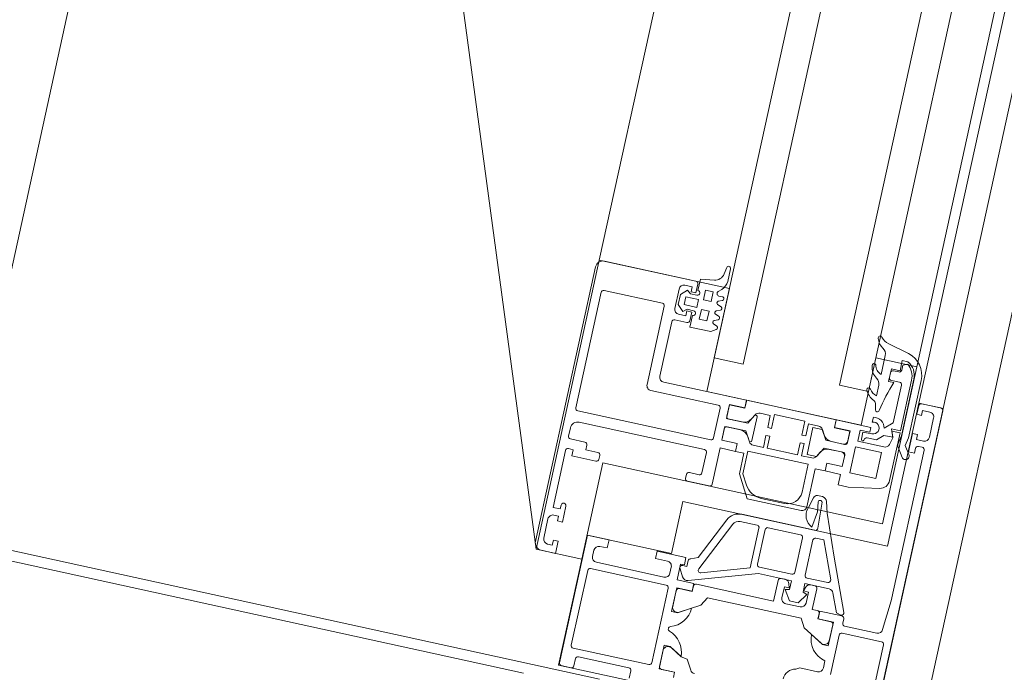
# Model space of a CAD drawing. Header units: metres. Extents: x 233012 to 233264, y 553571 to 554014.
# Tile 113 of 256: x 233196.482 to 233196.681, y 553801.069 to 553801.201. Entities that reach past the tile are written whole.
import ezdxf

# ---------------------------------------------------------------- set-up
doc = ezdxf.new("R2010")
doc.units = ezdxf.units.M
for name, color, linetype, lineweight in [('A-NL$1A_detailuitwerking', 252, 'Continuous', 5), ('A-NL30_stijlen_dorpels-pui', 252, 'Continuous', 5), ('A-NL30_wandopeningen', 252, 'Continuous', 5)]:
    doc.layers.add(name, color=color, linetype=linetype, lineweight=lineweight)

# ---------------------------------------------------------------- blocks, each defined once
blk = doc.blocks.new('NLRS_31_WI_CWP_aluminium raam_gen_mie - AWS 65 BS kiep-2839039-01_Situatie')
at = {"layer": 'A-NL$1A_detailuitwerking'}
for p, q in [((-0.2519996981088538, 0.05795019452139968), (-0.2519996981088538, 0.0549501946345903)), ((-0.1934996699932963, 0.05945019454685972), (-0.2504996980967, 0.05945019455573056)), ((-0.2494996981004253, 0.05795019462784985), (-0.2454996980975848, 0.05795019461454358)), ((-0.1919996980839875, 0.03895020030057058), (-0.1919996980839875, 0.05795022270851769)), ((-0.2504996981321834, 0.0559501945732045), (-0.2504996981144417, 0.05695019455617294)), ((-0.249499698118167, 0.05595019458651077), (-0.2504996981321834, 0.0559501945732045)), ((-0.2494996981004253, 0.05495019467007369), (-0.249499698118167, 0.05595019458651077)), ((-0.2444996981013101, 0.05595019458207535), (-0.2454996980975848, 0.05595019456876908)), ((-0.2454996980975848, 0.05595019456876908), (-0.2454996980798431, 0.05495019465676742)), ((-0.2444996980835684, 0.05695019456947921), (-0.2444996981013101, 0.05595019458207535)), ((-0.242999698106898, 0.05595019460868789), (-0.242999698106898, 0.05745019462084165)), ((-0.242999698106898, 0.05745019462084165), (-0.2311996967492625, 0.05745019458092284)), ((-0.2421996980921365, 0.05595019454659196), (-0.242999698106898, 0.05595019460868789)), ((-0.2306996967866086, 0.05595019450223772), (-0.2319996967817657, 0.05595019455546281)), ((-0.2319996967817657, 0.05595019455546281), (-0.231999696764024, 0.05095019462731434)), ((-0.2306996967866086, 0.05695019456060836), (-0.2306996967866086, 0.05595019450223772)), ((-0.2286996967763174, 0.05395019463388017), (-0.2286996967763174, 0.05695019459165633)), ((-0.2281997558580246, 0.05745013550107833), (-0.2264996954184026, 0.05745013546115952)), ((-0.2249996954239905, 0.05595013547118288), (-0.2249996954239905, 0.02995023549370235)), ((-0.2227996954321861, 0.02915019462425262), (-0.2227996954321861, 0.05675018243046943)), ((-0.2222996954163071, 0.0572501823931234), (-0.1982996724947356, 0.05725018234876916)), ((-0.1977996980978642, 0.05675020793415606), (-0.1977996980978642, 0.0446502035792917)), ((-0.2519996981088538, 0.0549501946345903), (-0.2494996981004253, 0.05495019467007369)), ((-0.2454996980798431, 0.05495019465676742), (-0.2421996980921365, 0.05495019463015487)), ((-0.2301996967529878, 0.05095019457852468), (-0.2301996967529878, 0.05345019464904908)), ((-0.2301996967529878, 0.05345019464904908), (-0.2291996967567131, 0.05345019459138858)), ((-0.2314996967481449, 0.05045019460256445), (-0.2306996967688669, 0.05045019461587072)), ((-0.273999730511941, 0.04895052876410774), (-0.273999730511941, 0.04695037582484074)), ((-0.2469998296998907, 0.04945028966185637), (-0.2734999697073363, 0.04945028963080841)), ((-0.2469998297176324, 0.04495028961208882), (-0.2469998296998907, 0.04945028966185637)), ((-0.2734997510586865, 0.04645039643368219), (-0.2719997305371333, 0.04645039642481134)), ((-0.2714997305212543, 0.04595039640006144), (-0.271499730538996, 0.0354504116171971)), ((-0.2699998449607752, 0.03165031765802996), (-0.2699998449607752, 0.04735029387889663)), ((-0.2694998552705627, 0.04785028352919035), (-0.25399981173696, 0.04785028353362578)), ((-0.2534998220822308, 0.04735029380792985), (-0.2534998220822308, 0.03165031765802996)), ((-0.2519998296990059, 0.03245034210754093), (-0.2519998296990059, 0.04648432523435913)), ((-0.2509997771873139, 0.04748437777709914), (-0.2496998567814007, 0.04748437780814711)), ((-0.2486998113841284, 0.04648433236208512), (-0.2486998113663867, 0.04495028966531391)), ((-0.2486998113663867, 0.04495028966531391), (-0.2469998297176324, 0.04495028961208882)), ((-0.1982997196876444, 0.04415018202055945), (-0.2145996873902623, 0.04415018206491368)), ((-0.2155996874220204, 0.04315018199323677), (-0.2155996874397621, 0.02915019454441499)), ((-0.2123996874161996, 0.04195019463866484), (-0.2010994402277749, 0.04195019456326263)), ((-0.1982996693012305, 0.04195019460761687), (-0.1942997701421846, 0.04195019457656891)), ((-0.2133996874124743, 0.02375019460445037), (-0.2133996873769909, 0.04095019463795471)), ((-0.200599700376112, 0.04145045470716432), (-0.2005997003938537, 0.03894993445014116)), ((-0.1992997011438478, 0.03945019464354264), (-0.1992997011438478, 0.0409501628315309)), ((-0.1973763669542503, 0.04145033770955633), (-0.1985641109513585, 0.04026259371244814)), ((-0.1985641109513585, 0.04026259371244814), (-0.1979498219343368, 0.03945033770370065)), ((-0.195323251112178, 0.04145033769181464), (-0.1973763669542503, 0.04145033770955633)), ((-0.1971498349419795, 0.03765036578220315), (-0.1971498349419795, 0.04025034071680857)), ((-0.1971498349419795, 0.04025034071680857), (-0.1955497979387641, 0.04025034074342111)), ((-0.1955497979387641, 0.04025034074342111), (-0.1955497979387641, 0.03765036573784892)), ((-0.1941354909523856, 0.04026257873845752), (-0.195323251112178, 0.04145033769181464)), ((-0.1947498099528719, 0.03945033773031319), (-0.1941354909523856, 0.04026257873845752)), ((-0.1932997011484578, 0.04095012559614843), (-0.1932997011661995, 0.03945019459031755)), ((-0.1989498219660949, 0.03815036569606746), (-0.201349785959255, 0.03815036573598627)), ((-0.201349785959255, 0.03815036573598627), (-0.201349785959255, 0.03385037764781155)), ((-0.2000999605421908, 0.03845019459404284), (-0.1982997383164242, 0.03845019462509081)), ((-0.1982997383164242, 0.03945019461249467), (-0.1992997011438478, 0.03945019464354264)), ((-0.1982997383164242, 0.03845019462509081), (-0.1982997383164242, 0.03945019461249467)), ((-0.1979498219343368, 0.03945033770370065), (-0.1979498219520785, 0.0381508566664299)), ((-0.1947498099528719, 0.03815086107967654), (-0.1947498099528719, 0.03945033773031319)), ((-0.1932997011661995, 0.03945019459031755), (-0.1942997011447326, 0.03945019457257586)), ((-0.1942997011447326, 0.03945019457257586), (-0.1942997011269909, 0.03845019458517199)), ((-0.1942997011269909, 0.03845019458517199), (-0.1924997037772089, 0.03845019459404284)), ((-0.19140688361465, 0.03815036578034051), (-0.1937498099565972, 0.03815036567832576)), ((-0.1910010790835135, 0.0353523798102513), (-0.19140688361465, 0.03815036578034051)), ((-0.199357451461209, 0.03505035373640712), (-0.1993574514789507, 0.03665035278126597)), ((-0.1993574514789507, 0.03665035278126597), (-0.1973574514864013, 0.03665035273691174)), ((-0.1973574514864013, 0.03665035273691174), (-0.1973574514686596, 0.03505035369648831)), ((-0.1955497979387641, 0.03765036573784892), (-0.1971498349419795, 0.03765036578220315)), ((-0.1953497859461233, 0.03505035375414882), (-0.1953497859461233, 0.03665035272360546)), ((-0.1953497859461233, 0.03665035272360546), (-0.1933497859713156, 0.03665035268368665)), ((-0.1933497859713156, 0.03665035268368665), (-0.1933497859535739, 0.03505035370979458)), ((-0.2719997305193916, 0.03495041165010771), (-0.2734997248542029, 0.03495041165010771)), ((-0.2471998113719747, 0.03495028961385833), (-0.2486998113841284, 0.03495028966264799)), ((-0.2486998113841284, 0.03495028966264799), (-0.2486998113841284, 0.03245033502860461)), ((-0.2471998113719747, 0.0289502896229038), (-0.2471998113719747, 0.03495028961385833)), ((-0.1973574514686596, 0.03505035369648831), (-0.199357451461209, 0.03505035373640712)), ((-0.1933497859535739, 0.03505035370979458), (-0.1953497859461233, 0.03505035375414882)), ((-0.1930785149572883, 0.03408549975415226), (-0.1925013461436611, 0.03345947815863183)), ((-0.2319996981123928, 0.03195019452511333), (-0.2319996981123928, 0.02745019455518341)), ((-0.2306996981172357, 0.03245019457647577), (-0.2314996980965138, 0.0324501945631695)), ((-0.2301996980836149, 0.02995023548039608), (-0.2301996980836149, 0.03195019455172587)), ((-0.201349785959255, 0.03385037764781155), (-0.2006963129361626, 0.03285080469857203)), ((-0.2000028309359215, 0.03285004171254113), (-0.1996963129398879, 0.03364995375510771)), ((-0.1990028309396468, 0.03365071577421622), (-0.1986963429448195, 0.03285080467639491)), ((-0.1980028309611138, 0.03285004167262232), (-0.1976963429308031, 0.03364995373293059)), ((-0.1970028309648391, 0.03365071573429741), (-0.1966963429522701, 0.03285080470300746)), ((-0.1960028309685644, 0.03285004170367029), (-0.1956963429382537, 0.03364995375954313)), ((-0.1950028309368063, 0.03365071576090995), (-0.1946963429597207, 0.03285080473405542)), ((-0.193949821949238, 0.03293069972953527), (-0.193949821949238, 0.03375070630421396)), ((-0.1906633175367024, 0.03265407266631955), (-0.1880256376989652, 0.03265407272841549)), ((-0.1879637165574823, 0.03344925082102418), (-0.1893313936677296, 0.03366355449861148)), ((-0.2539998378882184, 0.03115030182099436), (-0.2694998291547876, 0.0311503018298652)), ((-0.2496998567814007, 0.03145028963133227), (-0.2509997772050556, 0.03145028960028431)), ((-0.2704198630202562, 0.02945034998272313), (-0.2654996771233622, 0.02945052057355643)), ((-0.2704198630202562, 0.02627036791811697), (-0.2704198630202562, 0.02945034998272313)), ((-0.2703898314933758, 0.02893999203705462), (-0.2703894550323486, 0.02624006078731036)), ((-0.2664132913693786, 0.02944005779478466), (-0.2698898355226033, 0.02944005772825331)), ((-0.2654996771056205, 0.02825050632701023), (-0.267007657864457, 0.02563859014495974)), ((-0.2654996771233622, 0.02945052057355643), (-0.2654996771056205, 0.02825050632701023)), ((-0.2584997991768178, 0.02825029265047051), (-0.2584997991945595, 0.02945028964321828)), ((-0.2584997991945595, 0.02945028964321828), (-0.253579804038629, 0.02945028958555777)), ((-0.2569918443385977, 0.02563842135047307), (-0.2584997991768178, 0.02825029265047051)), ((-0.2541089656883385, 0.02944037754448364), (-0.2574190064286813, 0.02944037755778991)), ((-0.2536094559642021, 0.02624035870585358), (-0.2536089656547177, 0.02894028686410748)), ((-0.253579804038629, 0.02945028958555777), (-0.2535798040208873, 0.02627029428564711)), ((-0.2519998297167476, 0.02627029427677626), (-0.2519998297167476, 0.02975029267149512)), ((-0.2519998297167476, 0.02975029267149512), (-0.2486998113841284, 0.02975029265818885)), ((-0.2496493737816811, 0.02963330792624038), (-0.2511450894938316, 0.0287697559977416)), ((-0.2488993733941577, 0.02840030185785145), (-0.2488993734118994, 0.02920029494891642)), ((-0.247699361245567, 0.02840030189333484), (-0.2488993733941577, 0.02840030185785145)), ((-0.2486998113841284, 0.02975029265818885), (-0.2486998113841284, 0.02895028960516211)), ((-0.2486998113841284, 0.02895028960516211), (-0.2471998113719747, 0.0289502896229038)), ((-0.2254996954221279, 0.02945023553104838), (-0.2296996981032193, 0.02945023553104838)), ((-0.2160996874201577, 0.0286501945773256), (-0.2222996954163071, 0.02865019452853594)), ((-0.2703894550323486, 0.02624006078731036), (-0.2714998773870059, 0.02624006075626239)), ((-0.2670328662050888, 0.02562586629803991), (-0.2657143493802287, 0.02790960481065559)), ((-0.2583020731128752, 0.02794055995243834), (-0.2559824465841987, 0.02392244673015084)), ((-0.2524998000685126, 0.02624031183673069), (-0.2536094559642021, 0.02624035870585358)), ((-0.2535798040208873, 0.02627029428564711), (-0.2519998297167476, 0.02627029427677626)), ((-0.2516360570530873, 0.0275244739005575), (-0.2471997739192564, 0.01387099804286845)), ((-0.2466220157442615, 0.02654114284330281), (-0.2471993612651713, 0.02790030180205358)), ((-0.2379318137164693, 0.02248841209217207), (-0.2466220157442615, 0.02654114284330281)), ((-0.2314996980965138, 0.02695019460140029), (-0.2239996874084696, 0.02695019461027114)), ((-0.2239996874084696, 0.02695019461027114), (-0.2239996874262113, 0.02375019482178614)), ((-0.2223996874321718, 0.02375019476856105), (-0.2223996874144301, 0.02695019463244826)), ((-0.2223996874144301, 0.02695019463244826), (-0.2199996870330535, 0.02695019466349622)), ((-0.2195192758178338, 0.02694000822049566), (-0.2223792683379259, 0.02694000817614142)), ((-0.2223792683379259, 0.02694000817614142), (-0.2223791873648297, 0.02373935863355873)), ((-0.2195192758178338, 0.02370928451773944), (-0.2195192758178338, 0.02694000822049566)), ((-0.2194996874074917, 0.02645019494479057), (-0.2194996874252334, 0.02255015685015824)), ((-0.2178996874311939, 0.02255015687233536), (-0.2178996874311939, 0.02645019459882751)), ((-0.2150201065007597, 0.02694000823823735), (-0.2178800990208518, 0.02694000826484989)), ((-0.2178800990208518, 0.02694000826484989), (-0.2178800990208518, 0.02370928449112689)), ((-0.2173996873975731, 0.02695019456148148), (-0.2149996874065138, 0.02695019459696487)), ((-0.2150201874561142, 0.0237393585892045), (-0.2150201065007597, 0.02694000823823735)), ((-0.2149996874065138, 0.02695019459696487), (-0.2149996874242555, 0.02375019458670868)), ((-0.2692997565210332, 0.02312579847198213), (-0.2672667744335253, 0.02429930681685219)), ((-0.2672667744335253, 0.02429930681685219), (-0.2670328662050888, 0.02562586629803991)), ((-0.251999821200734, 0.009700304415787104), (-0.251999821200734, 0.02574031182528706)), ((-0.2464465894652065, 0.01575981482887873), (-0.2495545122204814, 0.02532501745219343)), ((-0.2488676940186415, 0.02593268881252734), (-0.2385657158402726, 0.0211293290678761)), ((-0.2559824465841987, 0.02392244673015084), (-0.2541992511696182, 0.02292140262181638)), ((-0.2541992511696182, 0.02292140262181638), (-0.2541992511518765, 0.003479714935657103)), ((-0.2282987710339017, 0.02200011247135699), (-0.232899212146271, 0.01934382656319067)), ((-0.223999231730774, 0.02200011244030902), (-0.2282987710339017, 0.02200011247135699)), ((-0.2239996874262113, 0.02375019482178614), (-0.2223996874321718, 0.02375019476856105)), ((-0.2223791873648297, 0.02373935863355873), (-0.223999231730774, 0.02374050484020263)), ((-0.223999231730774, 0.02374050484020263), (-0.223999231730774, 0.02200011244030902)), ((-0.2215090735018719, 0.021405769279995), (-0.2205192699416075, 0.02197723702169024)), ((-0.2194996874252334, 0.02255015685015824), (-0.2213012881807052, 0.02151000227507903)), ((-0.2160980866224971, 0.0215100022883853), (-0.2178996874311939, 0.02255015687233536)), ((-0.2168801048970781, 0.02197723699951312), (-0.2158903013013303, 0.02140576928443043)), ((-0.2134014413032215, 0.02374050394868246), (-0.2150201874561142, 0.0237393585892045)), ((-0.2149996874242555, 0.02375019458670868), (-0.2133996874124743, 0.02375019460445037)), ((-0.2134014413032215, 0.005159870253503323), (-0.2134014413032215, 0.02374050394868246)), ((-0.2301993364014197, 0.02009442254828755), (-0.2281111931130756, 0.02130011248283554)), ((-0.2281111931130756, 0.02130011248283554), (-0.2234190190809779, 0.02130011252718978)), ((-0.2234190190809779, 0.02130011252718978), (-0.2234190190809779, 0.00880011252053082)), ((-0.2220090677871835, 0.0183998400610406), (-0.2220090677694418, 0.02053737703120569)), ((-0.221151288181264, 0.02095019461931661), (-0.2162480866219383, 0.02095019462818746)), ((-0.2153903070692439, 0.02053737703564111), (-0.2153903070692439, 0.0183998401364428)), ((-0.237699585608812, 0.01976984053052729), (-0.237699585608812, 0.01625981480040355)), ((-0.2361997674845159, 0.004584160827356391), (-0.2361997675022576, 0.01976954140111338)), ((-0.232899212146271, 0.01934382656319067), (-0.2328992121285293, 0.008200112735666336)), ((-0.2195120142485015, 0.01839984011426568), (-0.2220090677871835, 0.0183998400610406)), ((-0.2195120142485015, 0.01759984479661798), (-0.2195120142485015, 0.01839984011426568)), ((-0.2153903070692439, 0.0183998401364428), (-0.2178873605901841, 0.01839984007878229)), ((-0.2178873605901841, 0.01839984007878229), (-0.2178873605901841, 0.01759984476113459)), ((-0.2321992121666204, 0.01180011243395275), (-0.2321992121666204, 0.01663039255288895)), ((-0.2220090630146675, 0.01130017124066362), (-0.2220090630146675, 0.01759984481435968)), ((-0.2220090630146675, 0.01759984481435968), (-0.2195120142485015, 0.01759984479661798)), ((-0.2178873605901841, 0.01759984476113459), (-0.2149996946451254, 0.0175998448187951)), ((-0.2149996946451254, 0.0175998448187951), (-0.2149996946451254, 0.01130017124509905)), ((-0.2381995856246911, 0.0157598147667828), (-0.2464465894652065, 0.01575981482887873)), ((-0.2453993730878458, 0.01445980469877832), (-0.2381995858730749, 0.01445980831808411)), ((-0.2471997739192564, 0.01387099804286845), (-0.2471997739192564, 0.007060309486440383)), ((-0.2458993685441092, 0.007260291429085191), (-0.2458993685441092, 0.01395980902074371)), ((-0.237699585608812, 0.0139598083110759), (-0.237699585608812, 0.007260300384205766)), ((-0.2220090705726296, 0.008360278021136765), (-0.2220090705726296, 0.01050018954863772)), ((-0.2220090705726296, 0.01050018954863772), (-0.2194992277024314, 0.01050018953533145)), ((-0.2194992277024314, 0.01130017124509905), (-0.2220090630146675, 0.01130017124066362)), ((-0.2194992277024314, 0.01050018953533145), (-0.2194992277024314, 0.01130017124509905)), ((-0.2149996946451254, 0.01130017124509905), (-0.2179001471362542, 0.0113001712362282)), ((-0.2179001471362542, 0.0113001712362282), (-0.2179001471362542, 0.0105001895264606)), ((-0.2179001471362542, 0.0105001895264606), (-0.215390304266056, 0.01050018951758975)), ((-0.215390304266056, 0.01050018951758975), (-0.2153903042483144, 0.008360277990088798)), ((-0.2476998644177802, 0.009700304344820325), (-0.251999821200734, 0.009700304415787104)), ((-0.2509998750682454, 0.008200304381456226), (-0.2486998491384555, 0.008200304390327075)), ((-0.2486998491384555, 0.008200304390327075), (-0.2486998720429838, 0.007200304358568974)), ((-0.2471998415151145, 0.008369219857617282), (-0.2471998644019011, 0.009200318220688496)), ((-0.2234190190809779, 0.00880011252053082), (-0.2291992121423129, 0.008800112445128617)), ((-0.2158996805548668, 0.009450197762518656), (-0.2214996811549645, 0.009450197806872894)), ((-0.2214996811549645, 0.009450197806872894), (-0.2214996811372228, 0.00748890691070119)), ((-0.2158996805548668, 0.007504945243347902), (-0.2158996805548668, 0.009450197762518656)), ((-0.2519998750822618, 0.00420030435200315), (-0.2519998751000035, 0.007200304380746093)), ((-0.2492336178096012, 0.00793508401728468), (-0.2512992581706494, 0.006554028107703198)), ((-0.2512992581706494, 0.006554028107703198), (-0.2512992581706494, 0.004766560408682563)), ((-0.2489992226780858, 0.007060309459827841), (-0.2492336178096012, 0.00793508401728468)), ((-0.2471997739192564, 0.007060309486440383), (-0.2489992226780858, 0.007060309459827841)), ((-0.2486998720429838, 0.007200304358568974), (-0.2479414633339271, 0.007403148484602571)), ((-0.2381995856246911, 0.006760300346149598), (-0.2453993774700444, 0.006760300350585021)), ((-0.2298257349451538, 0.006278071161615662), (-0.2320806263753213, 0.006911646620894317)), ((-0.2318992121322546, 0.007200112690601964), (-0.2239979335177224, 0.007200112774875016)), ((-0.2239979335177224, 0.007200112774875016), (-0.2239979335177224, 0.005159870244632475)), ((-0.2205192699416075, 0.00692278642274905), (-0.2215090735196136, 0.007494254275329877)), ((-0.2214996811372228, 0.00748890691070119), (-0.2194996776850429, 0.006350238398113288)), ((-0.2194996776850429, 0.006350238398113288), (-0.2194996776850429, 0.002450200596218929)), ((-0.2178997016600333, 0.006350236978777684), (-0.2158996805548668, 0.007504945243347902)), ((-0.2178997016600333, 0.002450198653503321), (-0.2178997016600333, 0.006350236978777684)), ((-0.2158903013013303, 0.007494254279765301), (-0.2168801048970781, 0.006922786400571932)), ((-0.2512992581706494, 0.004766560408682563), (-0.2492336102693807, 0.003385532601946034)), ((-0.2492336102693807, 0.003385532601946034), (-0.2489992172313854, 0.0042602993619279)), ((-0.2489992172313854, 0.0042602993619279), (-0.2471997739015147, 0.004260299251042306)), ((-0.2479414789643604, 0.003997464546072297), (-0.2486998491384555, 0.004200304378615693)), ((-0.2486998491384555, 0.004200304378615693), (-0.2486998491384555, 0.00320030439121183)), ((-0.2471997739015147, 0.004260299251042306), (-0.2471997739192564, -0.0007735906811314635)), ((-0.246001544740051, -0.0002128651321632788), (-0.246001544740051, 0.004060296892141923)), ((-0.2455015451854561, 0.004560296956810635), (-0.2381995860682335, 0.004560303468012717)), ((-0.2376995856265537, 0.004060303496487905), (-0.237699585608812, 0.00242990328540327)), ((-0.2357128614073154, 0.00535649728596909), (-0.2324231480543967, 0.004894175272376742)), ((-0.2303435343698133, 0.004384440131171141), (-0.2356717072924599, 0.004084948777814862)), ((-0.2324231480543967, 0.004894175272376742), (-0.2303917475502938, 0.005215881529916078)), ((-0.229199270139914, 0.004538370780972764), (-0.229199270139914, 0.005585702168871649)), ((-0.2223996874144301, 0.005150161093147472), (-0.2239996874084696, 0.005150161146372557)), ((-0.2239996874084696, 0.005150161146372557), (-0.2239996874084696, 0.001950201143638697)), ((-0.2239979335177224, 0.005159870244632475), (-0.2223746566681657, 0.005159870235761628)), ((-0.2223996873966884, 0.001950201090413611), (-0.2223996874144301, 0.005150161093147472)), ((-0.2223746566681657, 0.005159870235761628), (-0.2223746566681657, 0.00196001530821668)), ((-0.2195192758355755, 0.002760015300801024), (-0.2195192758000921, 0.005190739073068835)), ((-0.2178800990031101, 0.005190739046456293), (-0.2178800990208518, 0.002760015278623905)), ((-0.2150247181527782, 0.001960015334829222), (-0.2150247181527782, 0.005159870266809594)), ((-0.2150247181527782, 0.005159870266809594), (-0.2134014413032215, 0.005159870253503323)), ((-0.213399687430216, 0.00515016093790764), (-0.2149996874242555, 0.005150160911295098)), ((-0.2149996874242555, 0.005150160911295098), (-0.2149996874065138, 0.001950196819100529)), ((-0.2133996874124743, -0.002050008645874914), (-0.213399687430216, 0.00515016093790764)), ((-0.2640998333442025, 0.001620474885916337), (-0.2645347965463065, 0.002366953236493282)), ((-0.2559831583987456, 0.002478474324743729), (-0.258303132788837, -0.001539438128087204)), ((-0.2541992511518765, 0.003479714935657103), (-0.2559831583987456, 0.002478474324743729)), ((-0.2486998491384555, 0.00320030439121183), (-0.2509998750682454, 0.003200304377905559)), ((-0.2471998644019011, 0.002200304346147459), (-0.2471998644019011, 0.003031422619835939)), ((-0.237699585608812, 0.00242990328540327), (-0.2453126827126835, -0.0006758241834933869)), ((-0.2407034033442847, -0.0004155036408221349), (-0.2322461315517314, 0.002902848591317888)), ((-0.2322461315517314, 0.002902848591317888), (-0.2299989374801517, 0.003543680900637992)), ((-0.2640998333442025, -0.002049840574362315), (-0.2640998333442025, 0.001620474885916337)), ((-0.2584998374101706, -0.001849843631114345), (-0.2569934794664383, 0.0007592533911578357)), ((-0.2536101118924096, -0.002539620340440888), (-0.2536101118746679, 0.0001603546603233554)), ((-0.2536101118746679, 0.0001603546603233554), (-0.2524999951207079, 0.0001603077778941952)), ((-0.2519998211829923, 0.0001302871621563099), (-0.2535797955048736, 0.0001302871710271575)), ((-0.2535797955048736, 0.0001302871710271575), (-0.2535797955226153, -0.003049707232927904)), ((-0.2519999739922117, 0.0006602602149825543), (-0.2519998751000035, 0.001700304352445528)), ((-0.2519998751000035, 0.001700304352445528), (-0.2476998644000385, 0.001700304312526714)), ((-0.251999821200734, -0.004449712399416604), (-0.2519998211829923, 0.0001302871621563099)), ((-0.2239996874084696, 0.001950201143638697), (-0.2261996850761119, 0.001950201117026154)), ((-0.2261996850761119, 0.001950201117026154), (-0.2261996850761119, -0.000110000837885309)), ((-0.2232999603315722, -0.005249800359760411), (-0.2232999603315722, 0.0001502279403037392)), ((-0.2232999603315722, 0.0001502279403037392), (-0.2178999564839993, 0.0001502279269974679)), ((-0.2199996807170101, 0.00195020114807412), (-0.2223996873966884, 0.001950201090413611)), ((-0.2223746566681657, 0.00196001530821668), (-0.2203192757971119, 0.001960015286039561)), ((-0.2178999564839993, 0.0001502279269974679), (-0.217899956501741, -0.005249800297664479)), ((-0.2149996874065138, 0.001950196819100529), (-0.2173997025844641, 0.001950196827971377)), ((-0.2170800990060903, 0.001960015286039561), (-0.2150247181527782, 0.001960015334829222)), ((-0.2584998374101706, -0.003049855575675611), (-0.2584998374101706, -0.001849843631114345)), ((-0.2478220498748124, -0.001699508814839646), (-0.2515903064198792, -0.003236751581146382)), ((-0.2512119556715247, -0.004702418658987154), (-0.2407034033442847, -0.0004155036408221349)), ((-0.2261996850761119, -0.000110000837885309), (-0.2250911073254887, -0.006397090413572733)), ((-0.2166999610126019, -0.00546612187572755), (-0.2166999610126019, -4.977789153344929e-05)), ((-0.2166999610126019, -4.977789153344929e-05), (-0.21439968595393, -4.977788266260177e-05)), ((-0.2146996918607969, -0.000649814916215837), (-0.2160998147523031, -0.0006498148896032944)), ((-0.2155997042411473, -0.001754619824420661), (-0.215599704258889, -0.003691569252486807)), ((-0.2145996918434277, -0.002522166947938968), (-0.2146996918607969, -0.000649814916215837)), ((-0.21439968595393, -4.977788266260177e-05), (-0.21439968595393, -0.002050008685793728)), ((-0.2086534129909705, -0.001975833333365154), (-0.2096917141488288, -0.002150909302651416)), ((-0.2046775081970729, -0.00174143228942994), (-0.2068686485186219, -0.001741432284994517)), ((-0.1984925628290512, -0.001741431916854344), (-0.202457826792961, -0.001741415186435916)), ((-0.1971122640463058, -0.006290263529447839), (-0.1960622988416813, -0.001947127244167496)), ((-0.2616271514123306, -0.003049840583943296), (-0.2630998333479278, -0.003049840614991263)), ((-0.2535797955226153, -0.003049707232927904), (-0.2584998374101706, -0.003049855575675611)), ((-0.2574371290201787, -0.003039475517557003), (-0.2541221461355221, -0.003039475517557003)), ((-0.2515903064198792, -0.003236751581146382), (-0.2519008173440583, -0.004240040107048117)), ((-0.215599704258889, -0.003691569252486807), (-0.2143996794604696, -0.004940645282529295)), ((-0.21439968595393, -0.002050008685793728), (-0.2133996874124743, -0.002050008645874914)), ((-0.2112452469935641, -0.002076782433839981), (-0.2122854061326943, -0.002076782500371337)), ((-0.2034995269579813, -0.00463683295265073), (-0.2034995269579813, -0.003550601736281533)), ((-0.2034995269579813, -0.003550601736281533), (-0.2008995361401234, -0.003550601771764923)), ((-0.2016992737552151, -0.003550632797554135), (-0.2026997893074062, -0.003550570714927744)), ((-0.2008995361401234, -0.003550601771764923), (-0.2008995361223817, -0.005350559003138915)), ((-0.2640999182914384, -0.004749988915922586), (-0.2558998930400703, -0.004749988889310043)), ((-0.2553999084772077, -0.005249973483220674), (-0.2553999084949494, -0.01345017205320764)), ((-0.2538998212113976, -0.01211816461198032), (-0.253899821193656, -0.005449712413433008)), ((-0.2533998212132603, -0.004949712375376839), (-0.2524998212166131, -0.004949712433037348)), ((-0.217899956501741, -0.005249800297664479), (-0.2232999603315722, -0.005249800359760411)), ((-0.2143996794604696, -0.004940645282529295), (-0.2143996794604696, -0.006780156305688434)), ((-0.2114822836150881, -0.006250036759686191), (-0.2129875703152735, -0.004683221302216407)), ((-0.2031995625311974, -0.00405028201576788), (-0.2031996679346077, -0.00575054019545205)), ((-0.2011996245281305, -0.005150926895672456), (-0.2011995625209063, -0.004050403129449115)), ((-0.2008995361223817, -0.005350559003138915), (-0.19879953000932, -0.005350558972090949)), ((-0.1996994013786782, -0.005650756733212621), (-0.2006999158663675, -0.005650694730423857)), ((-0.1992964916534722, -0.006579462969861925), (-0.1996994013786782, -0.005650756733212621)), ((-0.19879953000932, -0.005350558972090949), (-0.19879953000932, -0.006517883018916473)), ((-0.2144996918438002, -0.00682300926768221), (-0.2159587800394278, -0.006432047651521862)), ((-0.2131996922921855, -0.006349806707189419), (-0.2144996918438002, -0.00682300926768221)), ((-0.2143996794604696, -0.006780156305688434), (-0.2127996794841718, -0.006197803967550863)), ((-0.2131996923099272, -0.008049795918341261), (-0.2131996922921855, -0.006349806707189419)), ((-0.2127996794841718, -0.006197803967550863), (-0.2127996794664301, -0.008049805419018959)), ((-0.2036996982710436, -0.006250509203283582), (-0.2114822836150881, -0.006250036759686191)), ((-0.2231214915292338, -0.008049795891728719), (-0.2131996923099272, -0.008049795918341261)), ((-0.2161264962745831, -0.008263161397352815), (-0.2179903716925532, -0.009495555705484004)), ((-0.2171087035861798, -0.01070907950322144), (-0.2154710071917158, -0.009628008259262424)), ((-0.2154710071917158, -0.009628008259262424), (-0.213848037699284, -0.009952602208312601)), ((-0.2136995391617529, -0.00845259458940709), (-0.2153788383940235, -0.008116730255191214)), ((-0.213848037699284, -0.009952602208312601), (-0.201930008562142, -0.009952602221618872)), ((-0.2019373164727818, -0.008452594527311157), (-0.2136995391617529, -0.00845259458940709)), ((-0.2127996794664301, -0.008049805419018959), (-0.2022753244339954, -0.008049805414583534)), ((-0.2127998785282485, -0.01054977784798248), (-0.2165998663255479, -0.01054977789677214)), ((-0.2165998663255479, -0.01054977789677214), (-0.2165998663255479, -0.01174977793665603)), ((-0.2165998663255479, -0.01174977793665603), (-0.215599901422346, -0.01174977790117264)), ((-0.2137998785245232, -0.01304970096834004), (-0.2137998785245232, -0.01154977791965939)), ((-0.2137998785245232, -0.01154977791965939), (-0.2127998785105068, -0.01154977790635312)), ((-0.2127998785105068, -0.01154977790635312), (-0.2127998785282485, -0.01054977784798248)), ((-0.2069998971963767, -0.01054977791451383), (-0.208799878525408, -0.01054977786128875)), ((-0.208799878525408, -0.01054977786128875), (-0.208799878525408, -0.01154977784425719)), ((-0.208799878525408, -0.01154977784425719), (-0.2077998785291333, -0.0115497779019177)), ((-0.2077998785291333, -0.0115497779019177), (-0.2077998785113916, -0.01304981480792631)), ((-0.206499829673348, -0.01504971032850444), (-0.2064998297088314, -0.01104984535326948)), ((-0.2558999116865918, -0.013950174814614), (-0.2640999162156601, -0.01395016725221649)), ((-0.2468998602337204, -0.01354978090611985), (-0.2529383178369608, -0.01311738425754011)), ((-0.2155998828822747, -0.01354978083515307), (-0.2468998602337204, -0.01354978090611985)), ((-0.2150998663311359, -0.01224981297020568), (-0.2150998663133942, -0.01304976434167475)), ((-0.2660998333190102, -0.01554977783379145), (-0.206999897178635, -0.0155497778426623)), ((-0.2087998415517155, -0.01404977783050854), (-0.2127998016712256, -0.01404977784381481))]:
    blk.add_line(p, q, dxfattribs=at)
for centre, radius, start, end in [((-0.2162005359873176, -0.03883511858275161), 0.03648065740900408, 69.62534823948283, 79.730020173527), ((-0.201930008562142, -0.004952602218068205), 0.005000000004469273, 270.0000000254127, 344.4825252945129)]:
    blk.add_arc(centre, radius, start, end, dxfattribs=at)
for centre, major_axis, ratio, start_param, end_param in [((-0.2504996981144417, 0.05795019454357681), (0.0008173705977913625, 0.001257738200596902), 0.999999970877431, 0.576286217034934, 2.147082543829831), ((-0.2494996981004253, 0.05695019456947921), (0.0001452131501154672, 0.0009894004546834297), 0.9999999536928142, 0.1457284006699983, 1.716524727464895), ((-0.2454996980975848, 0.05695019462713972), (-0.0008423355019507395, 0.0005389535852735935), 0.9999999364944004, 3.710786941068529, 5.281583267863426), ((-0.1934996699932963, 0.05795022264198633), (0.00109534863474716, 0.001024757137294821), 0.9999999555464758, 5.531071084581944, 7.101867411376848), ((-0.2421996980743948, 0.05545019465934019), (0.0001235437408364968, 0.0004844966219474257), 0.999999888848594, 3.391266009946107, 6.532858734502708), ((-0.2311996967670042, 0.05695019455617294), (0.0001148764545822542, 0.0004866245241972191), 0.9999999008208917, 4.944212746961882, 6.515009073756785), ((-0.2281997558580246, 0.05695019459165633), (0.0004999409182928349, 0), 0.9999999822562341, 1.570796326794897, 3.141592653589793), ((-0.2264996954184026, 0.05595013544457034), (0.0006362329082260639, 0.001358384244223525), 0.9999999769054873, 5.150417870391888, 6.721214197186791), ((-0.2222996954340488, 0.05675018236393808), (-0.000240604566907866, 0.0004383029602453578), 0.9999998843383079, 5.781151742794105, 7.351948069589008), ((-0.1982996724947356, 0.0567502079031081), (0.000139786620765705, 0.0004800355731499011), 0.9999998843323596, 4.995753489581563, 6.566549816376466), ((-0.2291996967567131, 0.05395019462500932), (4.124028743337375e-05, 0.000498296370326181), 0.9999998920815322, 3.224167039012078, 4.794963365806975), ((-0.2314996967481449, 0.05095019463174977), (8.009112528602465e-05, 0.0004935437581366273), 0.9999999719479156, 1.731671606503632, 3.302467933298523), ((-0.2306996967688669, 0.05095019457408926), (0.0004996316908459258, 1.918826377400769e-05), 0.9999998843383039, 4.674003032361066, 6.244799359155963), ((-0.2734999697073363, 0.04895052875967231), (-4.488132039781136e-05, 0.0004977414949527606), 0.9999999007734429, 6.193258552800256, 7.764054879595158), ((-0.2734997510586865, 0.04695037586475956), (0.0004309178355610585, 0.0002535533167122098), 0.9999999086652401, 2.609744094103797, 4.180540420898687), ((-0.2719997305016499, 0.0459503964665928), (-0.0003892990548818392, 0.0003137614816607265), 0.999999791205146, 3.819960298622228, 5.390756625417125), ((-0.2694998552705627, 0.04735029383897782), (-0.0003535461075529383, 0.0003535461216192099), 0.9999999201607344, 5.497787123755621, 7.068583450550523), ((-0.25399981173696, 0.04735029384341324), (-0.0001913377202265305, 0.0004619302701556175), 0.9999998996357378, 4.319689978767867, 5.890486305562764), ((-0.2509997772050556, 0.04648432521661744), (6.102109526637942e-11, 0.001000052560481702), 0.9999999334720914, 4.327712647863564e-08, 1.570796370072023), ((-0.2496998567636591, 0.04648433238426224), (-0.0003582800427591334, 0.0009336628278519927), 0.9999999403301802, 4.345981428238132, 5.916777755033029), ((-0.214599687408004, 0.04315018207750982), (0.0007913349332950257, 0.000611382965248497), 0.9999998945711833, 0.9129893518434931, 2.48378567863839), ((-0.1982997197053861, 0.04465020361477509), (-0.0003941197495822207, 0.0003077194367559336), 0.999999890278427, 2.233705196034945, 3.804501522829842), ((-0.2123996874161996, 0.04095019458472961), (-0.0002566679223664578, 0.0009664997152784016), 0.9999998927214, 6.023612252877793, 7.594408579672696), ((-0.2010994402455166, 0.04145045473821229), (-0.0004782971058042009, 0.0001448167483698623), 0.9999999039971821, 3.435593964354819, 5.006390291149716), ((-0.1982996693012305, 0.04095016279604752), (-0.000850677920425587, 0.0005257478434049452), 0.9999999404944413, 5.265963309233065, 6.836759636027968), ((-0.1942997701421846, 0.04095012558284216), (-0.0009571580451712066, 0.0002898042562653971), 0.9999999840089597, 3.435594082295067, 5.006390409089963), ((-0.2000999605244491, 0.03894993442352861), (-0.000480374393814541, 0.0001377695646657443), 0.999999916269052, 0.2792996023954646, 1.850095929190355), ((-0.1984498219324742, 0.03815085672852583), (-0.000253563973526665, 0.000430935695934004), 0.9999999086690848, 1.039929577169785, 4.180540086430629), ((-0.1942498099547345, 0.03815086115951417), (-0.0002692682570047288, 0.0004213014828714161), 0.9999997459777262, 1.002097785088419, 4.142699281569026), ((-0.1924997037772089, 0.03895020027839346), (0.0004140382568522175, 0.0002803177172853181), 0.9999999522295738, 4.117243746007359, 5.688040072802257), ((-0.2719997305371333, 0.03545041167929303), (-0.0002823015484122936, 0.0004126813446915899), 0.9999998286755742, 2.541640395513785, 4.112436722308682), ((-0.1934498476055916, 0.0337507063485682), (-0.0002120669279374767, 0.0004527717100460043), 0.999999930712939, 5.008058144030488, 7.415952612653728), ((-0.1890217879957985, 0.0356394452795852), (-0.001027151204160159, 0.001716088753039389), 0.9999999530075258, 1.175479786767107, 2.446817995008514), ((-0.2509997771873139, 0.03245034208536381), (-0.000996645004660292, 8.248491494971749e-05), 0.9999999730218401, 0.08257437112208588, 1.653370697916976), ((-0.2496998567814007, 0.03245033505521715), (-0.0003827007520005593, 0.0009239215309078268), 0.9999999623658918, 2.748893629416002, 4.319689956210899), ((-0.2314996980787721, 0.03195019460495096), (0.0004706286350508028, 0.0001688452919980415), 0.9999998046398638, 1.226334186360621, 2.797130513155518), ((-0.230699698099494, 0.03195019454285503), (-0.0001148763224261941, 0.0004866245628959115), 0.9999999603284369, 4.48056550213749, 6.051361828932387), ((-0.2003493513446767, 0.03305093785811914), (-4.027600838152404e-05, 0.0003985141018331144), 0.9999999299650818, 1.99327118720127, 4.086266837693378), ((-0.1993493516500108, 0.03344984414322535), (-0.0003829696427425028, 0.0001173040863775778), 0.999999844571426, 3.964165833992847, 6.057265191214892), ((-0.1983493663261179, 0.03305095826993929), (3.430944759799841e-05, 0.0003990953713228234), 0.9999999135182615, 2.179777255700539, 4.272722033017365), ((-0.1973493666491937, 0.03344982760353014), (7.262710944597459e-06, 0.0004004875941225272), 0.9999997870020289, 5.255883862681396, 7.348949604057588), ((-0.1963493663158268, 0.03305095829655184), (0.0001808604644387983, 0.0003574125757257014), 0.9999998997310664, 2.562477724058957, 4.655422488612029), ((-0.1953493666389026, 0.03344982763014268), (-1.649409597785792e-05, 0.0004002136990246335), 0.9999998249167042, 5.196561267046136, 7.289627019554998), ((-0.1943416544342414, 0.03306428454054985), (-0.0001994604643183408, 0.0003627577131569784), 0.99999983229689, 1.609872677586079, 3.881099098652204), ((-0.1906633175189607, 0.03515407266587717), (-0.002499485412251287, 5.072222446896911e-05), 0.9999999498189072, 0.7651080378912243, 1.591086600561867), ((-0.1880256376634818, 0.03305407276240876), (-0.0001406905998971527, 0.0003744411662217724), 0.9999998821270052, 2.782177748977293, 5.768342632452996), ((-0.2694998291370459, 0.031650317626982), (-0.0004866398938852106, 0.0001148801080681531), 0.9999999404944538, 0.2318237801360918, 1.802620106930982), ((-0.2539998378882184, 0.03165031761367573), (0.0004011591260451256, 0.0002984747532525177), 0.9999999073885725, 4.072719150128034, 5.64351547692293), ((-0.2296996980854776, 0.02995023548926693), (0.0004785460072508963, 0.0001448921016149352), 0.9999999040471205, 2.847591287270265, 4.418387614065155), ((-0.2254996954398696, 0.02995023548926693), (-0.0004967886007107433, 5.657828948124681e-05), 0.999999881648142, 1.68419581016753, 3.254992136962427), ((-0.2698898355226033, 0.02894006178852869), (-0.0004987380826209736, 3.544426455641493e-05), 0.9999999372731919, 4.783337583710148, 6.354273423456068), ((-0.26713283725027, 0.03053844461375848), (0.00316389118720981, 0.003743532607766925), 0.9999999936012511, 3.868813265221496, 5.097573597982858), ((-0.2665556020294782, 0.02845023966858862), (0.000877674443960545, 0.0004792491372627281), 0.9999999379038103, 5.212190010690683, 7.211384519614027), ((-0.2619996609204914, 0.02885731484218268), (0.0003849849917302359, 0.000319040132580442), 0.9999997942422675, 5.907486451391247, 8.416281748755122), ((-0.2568673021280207, 0.03053709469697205), (-0.003586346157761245, 0.003339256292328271), 0.9999999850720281, 1.066039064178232, 2.295113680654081), ((-0.2574360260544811, 0.02844052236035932), (-0.0002736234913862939, 0.0009618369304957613), 0.9999999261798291, 5.989006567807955, 8.100378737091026), ((-0.2541089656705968, 0.0289403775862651), (0.000459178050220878, 0.0001978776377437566), 0.9999997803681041, 5.876113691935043, 7.447091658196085), ((-0.2506993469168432, 0.02787459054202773), (0, 0.00100000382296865), 0.9999999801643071, 0.4620017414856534, 1.928490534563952), ((-0.2493993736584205, 0.02920029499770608), (-0.0003371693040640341, 0.0003692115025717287), 0.9999999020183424, 3.972320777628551, 6.066715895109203), ((-0.2476993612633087, 0.02790030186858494), (-0.0002552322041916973, 0.0004299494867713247), 0.9999998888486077, 4.176664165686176, 5.747460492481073), ((-0.2222996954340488, 0.02915019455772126), (-0.0002859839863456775, 0.0004101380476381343), 0.9999998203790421, 0.9618933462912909, 2.532689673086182), ((-0.2160996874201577, 0.02915019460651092), (-0.0002185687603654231, 0.0004496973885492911), 0.9999998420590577, 2.689179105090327, 4.259975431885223), ((-0.2524998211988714, 0.02574031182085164), (0.0001702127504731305, 0.0004701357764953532), 0.9999999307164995, 5.059758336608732, 6.630512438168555), ((-0.2490789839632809, 0.02547952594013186), (0.0002938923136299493, 0.0004045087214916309), 0.9999999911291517, 0.1920278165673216, 2.513273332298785), ((-0.2314996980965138, 0.02745019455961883), (0.0004996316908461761, 1.918826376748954e-05), 0.9999998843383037, 3.103206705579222, 4.674003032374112), ((-0.2199996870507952, 0.0264501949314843), (0.000275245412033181, 0.0004174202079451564), 0.9999999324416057, 5.295341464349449, 6.866137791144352), ((-0.2173996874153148, 0.02645019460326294), (0.0004915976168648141, 9.127869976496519e-05), 0.999999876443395, 1.387209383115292, 2.958005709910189), ((-0.2687998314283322, 0.02225972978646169), (-0.0001913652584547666, 0.0009815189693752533), 0.9999998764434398, 0.3309593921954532, 1.396175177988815), ((-0.2391997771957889, 0.01976953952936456), (-0.002653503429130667, 0.001399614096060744), 0.9999999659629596, 3.626965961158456, 4.761389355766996), ((-0.2215192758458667, 0.02370928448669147), (-0.0005176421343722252, 0.001931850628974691), 0.9999999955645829, 3.403393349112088, 4.450587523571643), ((-0.215880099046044, 0.0237092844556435), (-0.001414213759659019, 0.00141421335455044), 0.9999999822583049, 0.7853980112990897, 1.832592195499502), ((-0.2391995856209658, 0.01976984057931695), (-0.001175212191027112, 0.0009321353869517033), 0.9999999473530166, 3.812151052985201, 4.946657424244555), ((-0.2281992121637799, 0.01663039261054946), (0.00358602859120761, 0.001772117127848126), 0.9999999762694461, 1.63545611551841, 2.6826178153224), ((-0.2210090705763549, 0.02053974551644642), (0.0003815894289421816, 0.0009243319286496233), 0.9999999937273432, 0.9151173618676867, 1.964680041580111), ((-0.2211512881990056, 0.0212501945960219), (-4.165796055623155e-05, 0.0002970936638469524), 0.9999997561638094, 0.3842886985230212, 3.002282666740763), ((-0.2162480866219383, 0.02125019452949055), (0.0002839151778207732, 9.691325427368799e-05), 0.999999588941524, 4.383444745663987, 7.001438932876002), ((-0.2163903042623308, 0.02053974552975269), (0.0003963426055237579, 0.0009181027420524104), 0.9999999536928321, 5.117550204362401, 6.167112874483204), ((-0.2381995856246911, 0.0162598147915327), (0.000191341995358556, 0.0004619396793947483), 0.999999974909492, 3.534292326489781, 5.105088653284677), ((-0.245399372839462, 0.01395980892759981), (-0.0003275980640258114, 0.0003777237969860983), 0.9999998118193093, 5.568736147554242, 7.139531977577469), ((-0.2381995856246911, 0.01395980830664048), (0.0003679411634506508, 0.0003385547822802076), 0.9999998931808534, 5.539357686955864, 7.11015460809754), ((-0.2291992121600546, 0.01180011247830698), (0.001148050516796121, 0.00277163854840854), 0.9999999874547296, 1.963495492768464, 3.534291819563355), ((-0.2509998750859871, 0.007200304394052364), (0.0009085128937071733, 0.0004178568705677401), 0.9999999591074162, 1.139711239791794, 2.710507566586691), ((-0.2481998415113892, 0.008369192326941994), (0.0008426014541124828, 0.0005385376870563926), 0.9999999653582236, 4.405031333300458, 5.714512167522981), ((-0.2476998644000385, 0.009200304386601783), (0.0003651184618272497, 0.0003415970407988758), 0.9999998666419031, 5.531085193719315, 7.101854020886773), ((-0.2318992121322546, 0.008200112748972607), (0.0001053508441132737, 0.0009944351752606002), 0.9999999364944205, 1.676343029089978, 3.247139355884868), ((-0.2210090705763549, 0.008360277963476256), (-0.00052522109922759, 0.000850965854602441), 0.9999999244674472, 1.017821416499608, 2.065015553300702), ((-0.2163903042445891, 0.008360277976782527), (0.0008816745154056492, 0.0004718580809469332), 0.9999999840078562, 4.744594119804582, 5.791788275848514), ((-0.2453993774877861, 0.007260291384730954), (-0.0004087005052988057, 0.0002880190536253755), 0.9999998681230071, 0.6138861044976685, 2.184682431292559), ((-0.2381995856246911, 0.007260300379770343), (6.109171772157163e-05, 0.0004962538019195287), 0.9999999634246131, 3.264082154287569, 4.834878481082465), ((-0.2330081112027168, 0.004058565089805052), (0.0002332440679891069, 0.00299096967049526), 0.9999999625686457, 6.046704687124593, 7.484391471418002), ((-0.2299866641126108, 0.005502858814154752), (0.0002225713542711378, 0.000759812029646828), 0.9999999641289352, 5.102172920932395, 6.36345646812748), ((-0.2215192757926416, 0.005190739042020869), (0.0002443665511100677, 0.001985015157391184), 0.9999999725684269, 4.834878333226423, 5.882072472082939), ((-0.2158800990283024, 0.005190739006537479), (-0.001841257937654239, 0.0007808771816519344), 0.9999999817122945, 5.637099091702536, 6.684293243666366), ((-0.2669998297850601, 0.001950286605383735), (-0.002295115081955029, 0.0009911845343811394), 0.9999999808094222, 3.716713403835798, 5.120061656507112), ((-0.2509998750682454, 0.004200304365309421), (0.0009732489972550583, 0.0002297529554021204), 0.9999999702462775, 2.909768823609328, 4.480565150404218), ((-0.2481998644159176, 0.003031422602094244), (0.0003310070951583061, 0.0009436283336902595), 0.9999999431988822, 5.049759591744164, 6.359205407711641), ((-0.2455015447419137, 0.004060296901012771), (6.935060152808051e-05, 0.000495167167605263), 0.9999999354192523, 0.1391507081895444, 1.709946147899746), ((-0.2381995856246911, 0.004060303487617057), (0.000474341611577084, 0.000158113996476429), 0.9999999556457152, 5.961434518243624, 7.532231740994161), ((-0.2356997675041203, 0.004584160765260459), (0.000493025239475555, 8.322336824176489e-05), 0.9999999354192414, 2.974367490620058, 4.601313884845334), ((-0.2304590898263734, 0.004794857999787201), (-0.0003630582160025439, 0.0002235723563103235), 0.9999997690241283, 2.397205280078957, 5.105741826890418), ((-0.2303783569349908, 0.004667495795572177), (-0.0005688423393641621, 0.001040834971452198), 0.9999999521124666, 2.96702253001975, 4.103139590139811), ((-0.2476998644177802, 0.002200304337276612), (-0.0001913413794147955, 0.0004619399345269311), 0.9999999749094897, 2.748894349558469, 4.319690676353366), ((-0.2203192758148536, 0.002760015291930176), (-0.0001281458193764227, 0.0007896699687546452), 0.999999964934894, 2.980717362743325, 4.551513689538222), ((-0.2199996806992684, 0.002450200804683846), (-0.0001702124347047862, 0.0004701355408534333), 0.9999997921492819, 2.79422361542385, 4.365019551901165), ((-0.2173997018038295, 0.002450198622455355), (-0.000425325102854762, 0.0002628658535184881), 0.9999996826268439, 0.5535752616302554, 2.124369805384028), ((-0.217080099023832, 0.002760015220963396), (-0.0007234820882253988, 0.0003414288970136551), 0.9999998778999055, 0.4409359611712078, 2.011732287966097), ((-0.2568769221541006, -0.004105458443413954), (-0.003558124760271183, 0.003319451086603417), 0.9999999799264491, 5.48705305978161, 6.815223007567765), ((-0.2524999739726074, 0.0006603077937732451), (0.0002166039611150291, 0.0004506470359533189), 0.99999988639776, 3.589599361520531, 5.160342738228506), ((-0.2048519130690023, -0.002685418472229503), (0.001645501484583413, 0.002884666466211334), 0.9999999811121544, 0.9105062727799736, 1.714399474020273), ((-0.2060016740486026, 4.465803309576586e-05), (-0.0003204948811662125, 0.000162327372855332), 0.9999998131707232, 2.540215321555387, 5.519797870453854), ((-0.2007931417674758, -0.00269996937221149), (0.0001466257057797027, 0.003093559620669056), 0.9999999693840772, 0.1408597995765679, 1.053875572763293), ((-0.2009629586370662, 4.467320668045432e-05), (9.981913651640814e-05, 0.0003451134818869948), 0.9999998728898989, 3.923737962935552, 6.903320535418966), ((-0.1947365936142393, -0.002378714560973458), (-0.001046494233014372, 0.002620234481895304), 0.9999999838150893, 6.156066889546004, 6.956660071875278), ((-0.1952492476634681, 1.073644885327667e-05), (0.0002595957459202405, 0.0002951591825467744), 0.9999999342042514, 4.5314290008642, 7.51842167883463), ((-0.257437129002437, -0.00203947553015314), (-0.000999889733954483, 1.484966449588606e-05), 0.9999999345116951, 5.774393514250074, 7.86883182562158), ((-0.2481997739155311, -0.0007735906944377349), (0.0008816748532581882, 0.0004718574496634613), 0.9999999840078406, 4.608329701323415, 5.791788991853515), ((-0.2455015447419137, -0.0002128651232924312), (-0.0004998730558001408, 1.126672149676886e-05), 0.9999998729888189, 0.02253537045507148, 1.980668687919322), ((-0.2160998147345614, -0.0009498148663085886), (-0.0002934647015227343, 6.227744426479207e-05), 0.9999998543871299, 4.921501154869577, 8.063480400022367), ((-0.2160995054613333, -0.001749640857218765), (1.125428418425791e-05, 0.0004996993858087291), 0.9999998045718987, 4.724945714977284, 6.306090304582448), ((-0.2088196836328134, -0.0009897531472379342), (-0.000141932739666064, 0.000989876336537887), 0.999999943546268, 3.166225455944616, 4.069404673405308), ((-0.2046911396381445, -0.002177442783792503), (-0.0010205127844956, 0.00197235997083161), 0.9999999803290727, 0.06060945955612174, 0.8957001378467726), ((-0.2046775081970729, -0.0002414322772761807), (0.0005431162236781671, 0.001398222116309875), 0.9999999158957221, 3.512088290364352, 4.518602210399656), ((-0.2003453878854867, -0.0024554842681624), (0.001328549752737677, 0.001790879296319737), 0.999999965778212, 0.8392390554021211, 1.883083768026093), ((-0.1984925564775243, -0.0002414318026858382), (4.026575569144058e-05, 0.001499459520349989), 0.9999999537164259, 3.168435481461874, 4.221894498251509), ((-0.1931463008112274, -0.002652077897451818), (-0.002380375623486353, 0.001825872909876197), 0.9999999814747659, 6.035171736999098, 6.700309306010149), ((-0.2630998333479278, -0.0020498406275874), (-0.0007630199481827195, 0.0006463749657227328), 0.9999999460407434, 0.702823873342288, 2.273620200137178), ((-0.254110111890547, -0.002539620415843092), (0.0004671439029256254, 0.0001782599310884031), 0.999999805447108, 4.323777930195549, 5.918645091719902), ((-0.2133996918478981, -0.002522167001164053), (0.001094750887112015, 0.0004914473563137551), 0.9999999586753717, 2.719643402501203, 6.241487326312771), ((-0.2133996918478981, -0.002522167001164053), (0.001668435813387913, 0.001433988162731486), 0.9999999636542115, 4.190857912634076, 5.777069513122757), ((-0.2096252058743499, -0.002545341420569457), (-0.0002457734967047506, 0.0003155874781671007), 0.9999996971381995, 5.788563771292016, 8.5838648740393), ((-0.2026998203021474, -0.004050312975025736), (9.80227380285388e-05, 0.00049003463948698), 0.9999998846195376, 0.1973645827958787, 1.768160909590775), ((-0.201699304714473, -0.004050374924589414), (-0.0004706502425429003, 0.0001680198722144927), 0.9999997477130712, 3.4844292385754, 5.055219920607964), ((-0.255899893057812, -0.005249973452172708), (-0.0004174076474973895, 0.0002752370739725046), 0.9999999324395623, 3.724545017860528, 5.295341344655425), ((-0.2533998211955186, -0.00544971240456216), (-6.935056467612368e-05, 0.0004951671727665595), 0.9999999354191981, 6.144035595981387, 7.71483192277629), ((-0.2524998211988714, -0.004449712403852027), (0.0001525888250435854, 0.0004761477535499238), 0.9999999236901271, 3.451717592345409, 5.022513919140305), ((-0.2514008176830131, -0.004239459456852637), (0.0002734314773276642, 0.0004186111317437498), 0.9999998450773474, 2.150570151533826, 4.107542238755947), ((-0.2156999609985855, -0.005466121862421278), (0.0009963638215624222, 8.520078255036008e-05), 0.999999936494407, 3.056288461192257, 4.365285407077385), ((-0.2036996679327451, -0.00575050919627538), (-0.0002165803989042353, 0.0004506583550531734), 0.9999999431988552, 2.693535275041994, 4.264330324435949), ((-0.2006998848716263, -0.005150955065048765), (-0.0002234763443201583, 0.0004469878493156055), 0.9999999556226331, 1.10712379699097, 2.677914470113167), ((-0.2231214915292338, -0.006049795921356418), (-0.001712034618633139, 0.001033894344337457), 0.9999999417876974, 0.717812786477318, 2.11407707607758), ((-0.2021995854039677, -0.004450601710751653), (-0.0007902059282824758, 0.003512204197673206), 0.9999999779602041, 2.899248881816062, 3.858353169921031), ((-0.201930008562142, -0.004952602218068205), (0.003473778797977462, 0.0004276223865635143), 0.9999999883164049, 4.587817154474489, 5.697043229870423), ((-0.2175495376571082, -0.0101023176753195), (-0.0004521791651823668, 0.0005983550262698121), 0.9999998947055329, 6.264357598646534, 9.405950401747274), ((-0.2155749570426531, -0.009097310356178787), (-0.000873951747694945, 0.0004860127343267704), 0.9999999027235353, 5.022512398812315, 5.804118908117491), ((-0.2155999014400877, -0.01224981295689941), (0.0004996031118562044, 2.078078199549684e-05), 0.999999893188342, 6.241614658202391, 7.812410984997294), ((-0.2069998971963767, -0.01104984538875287), (0.0001283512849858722, 0.0004833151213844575), 0.9999998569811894, 4.971962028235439, 6.542758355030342), ((-0.2558999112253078, -0.01345017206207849), (-4.490306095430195e-05, 0.0004979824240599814), 0.9999999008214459, 3.051664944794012, 4.622462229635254), ((-0.2528998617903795, -0.01211816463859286), (-0.0008778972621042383, 0.0004787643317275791), 0.999999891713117, 0.4992688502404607, 2.031598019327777), ((-0.215599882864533, -0.01304976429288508), (-0.0003991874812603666, 0.0003011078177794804), 0.999999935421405, 2.217044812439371, 3.787841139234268), ((-0.2127998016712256, -0.01304970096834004), (0, 0.00100007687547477), 0.9999999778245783, 1.570796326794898, 3.141592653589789), ((-0.2087998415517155, -0.01304981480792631), (0.0009999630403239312, 0), 0.9999999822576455, 4.712388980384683, 6.283185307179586), ((-0.206999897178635, -0.01504971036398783), (0.0004472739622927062, 0.0002236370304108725), 0.9999999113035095, 4.248741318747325, 5.819537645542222)]:
    blk.add_ellipse(centre, major_axis=major_axis, ratio=ratio, start_param=start_param, end_param=end_param, dxfattribs=at)
at = {"layer": 'A-NL30_wandopeningen'}
for p, q in [((-0.252000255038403, 0.05900039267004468), (5.677342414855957e-10, 0.1507209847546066)), ((-0.1920001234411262, 0.05900039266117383), (-0.252000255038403, 0.05900039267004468)), ((-0.252000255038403, 0.05900039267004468), (-0.2520002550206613, 0.04950048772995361)), ((0.1920001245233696, 0.05900039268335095), (-0.1920001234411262, 0.05900039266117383)), ((-0.1920001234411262, 0.03200039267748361), (-0.1920001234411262, 0.05900039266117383)), ((-0.2469998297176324, 0.04950018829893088), (-0.2739999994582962, 0.04950018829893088)), ((-0.2739999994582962, 0.04950018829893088), (-0.2739999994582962, 0.03200039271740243)), ((-0.2520002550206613, 0.04950048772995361), (-0.232000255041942, 0.04950048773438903)), ((-0.2469998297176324, 0.03200039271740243), (-0.2469998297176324, 0.04950018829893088)), ((-0.232000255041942, 0.04950048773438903), (-0.232000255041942, -0.008499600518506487)), ((-0.2361997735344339, 0.03200039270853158), (-0.2469998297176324, 0.03200039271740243)), ((-0.2361997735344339, -0.01049987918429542), (-0.2361997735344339, 0.03200039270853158)), ((-0.2134001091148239, 3.926636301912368e-07), (-0.2134001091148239, 0.03200039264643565)), ((-0.2134001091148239, 0.03200039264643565), (-0.1920001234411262, 0.03200039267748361)), ((0.2064999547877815, 0.0320003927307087), (-0.2064001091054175, 0.03200039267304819)), ((-0.2064001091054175, 0.03200039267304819), (-0.2064001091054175, 0.02600039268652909)), ((-0.2064001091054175, 0.02600039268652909), (0.2064999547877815, 0.02600039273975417)), ((0.2064999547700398, 0.006000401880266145), (-0.2064001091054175, 0.00600040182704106)), ((-0.2064001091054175, 0.00600040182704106), (-0.2064001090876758, 4.019070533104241e-07)), ((-0.2134001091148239, 3.926636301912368e-07), (-0.2064001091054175, 3.926902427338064e-07)), ((-0.1994001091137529, 3.92716855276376e-07), (-0.2134001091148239, 3.926636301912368e-07)), ((-0.2064001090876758, 4.019070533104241e-07), (0.2064999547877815, 4.01964713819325e-07)), ((-0.1994001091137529, 3.92716855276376e-07), (-0.1994001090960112, -0.008499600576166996)), ((-0.1994001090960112, -0.008499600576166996), (-0.1994001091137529, 3.92716855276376e-07)), ((-0.232000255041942, -0.008499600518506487), (-0.1994001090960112, -0.008499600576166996)), ((-0.1994001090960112, -0.008499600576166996), (0.1994001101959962, -0.008499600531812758)), ((-0.2064998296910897, -0.01049987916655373), (-0.2361997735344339, -0.01049987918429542)), ((-0.2064998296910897, -0.01049987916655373), (0.2064998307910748, -0.01049987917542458)), ((-0.2064998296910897, -0.01549987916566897), (-0.2064998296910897, -0.01049987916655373)), ((-0.2670000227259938, -0.01549987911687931), (-0.2064998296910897, -0.01549987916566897)), ((-0.2064998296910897, -0.01549987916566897), (0.2064998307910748, -0.01549987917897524))]:
    blk.add_line(p, q, dxfattribs=at)
blk = doc.blocks.new('Rectangular Mullion - NLRS_31_CWM_vliesgevelprofiel bxh 50x200_gen_mie-2811612-01_Situatie')
at = {"layer": 'A-NL30_stijlen_dorpels-pui'}
for p, q in [((233203.5120001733, 553833.2842859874), (233203.3944276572, 553832.7469995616)), ((233203.5898045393, 553832.7042459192), (233203.7073770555, 553833.2415323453))]:
    blk.add_line(p, q, dxfattribs=at)
blk = doc.blocks.new('Rectangular Mullion - vliesgevelprofiel_gen_bxh200x50-V52-01_Situatie')
at = {"layer": 'A-NL$1A_detailuitwerking'}
for p, q in [((0.02500000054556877, 0.04079965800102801), (0.02500000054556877, 0.1735000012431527)), ((0.02290000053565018, 0.1692000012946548), (0.02290000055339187, 0.05609965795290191))]:
    blk.add_line(p, q, dxfattribs=at)

msp = doc.modelspace()

# ---------------------------------------------------------------- block references
at = {"layer": 'A-NL30_stijlen_dorpels-pui'}
msp.add_blockref('Rectangular Mullion - NLRS_31_CWM_vliesgevelprofiel bxh 50x200_gen_mie-2811612-01_Situatie', (-6.926090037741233, -31.65105490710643), dxfattribs=at)
at = {"layer": 'A-NL30_stijlen_dorpels-pui', "rotation": 77.656729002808}
msp.add_blockref('Rectangular Mullion - vliesgevelprofiel_gen_bxh200x50-V52-01_Situatie', (233196.6339481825, 553801.034113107), dxfattribs=at)
at = {"layer": 'A-NL30_wandopeningen', "rotation": 77.656729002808}
msp.add_blockref('NLRS_31_WI_CWP_aluminium raam_gen_mie - AWS 65 BS kiep-2839039-01_Situatie', (233196.6980786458, 553801.3271784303), dxfattribs=at)

doc.saveas('drawing.dxf')
